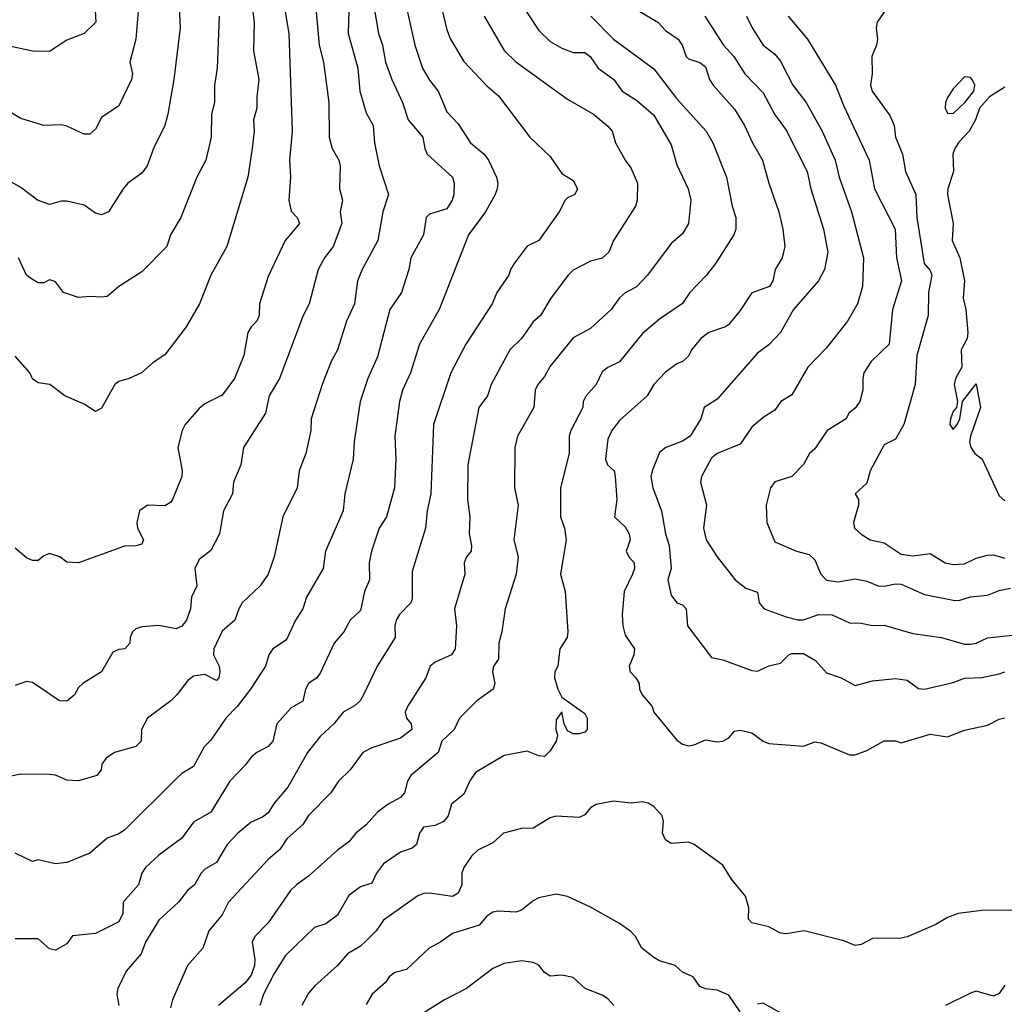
# Model space of a CAD drawing. Header units: metres. Extents: x -46681 to -43747, y -240911 to -237677.
# Tile 112 of 256: x -45738 to -45652, y -240104 to -240019. Entities that reach past the tile are written whole.
import ezdxf

# ---------------------------------------------------------------- set-up
doc = ezdxf.new("R2010")
doc.units = ezdxf.units.M
doc.layers.add('CONTOUR_INDEX', color=1, linetype='Continuous')
doc.layers.add('CONTOUR_INTER', color=3, linetype='Continuous')

msp = doc.modelspace()

# ---------------------------------------------------------------- linework, layer by layer
at = {"layer": 'CONTOUR_INDEX'}
for points, elevation in [([(-45723.866, -240017.02), (-45723.763, -240019.52), (-45724.31, -240024.02), (-45724.815, -240027.02), (-45725.076, -240028.02), (-45726.079, -240030.02), (-45726.612, -240031.52), (-45727.095, -240032.147), (-45728.287, -240033.02), (-45728.717, -240033.52), (-45729.98, -240035.52), (-45730.595, -240035.788), (-45731.095, -240035.639), (-45732.095, -240034.944), (-45733.595, -240034.595), (-45734.095, -240034.594), (-45735.095, -240034.885), (-45736.144, -240034.52), (-45737.595, -240033.41), (-45739.095, -240032.548)], 115), ([(-45694.095, -240017.464), (-45692.595, -240019.744), (-45691.595, -240020.7), (-45690.595, -240021.307), (-45689.595, -240021.681), (-45688.595, -240021.683), (-45688.141, -240022.02), (-45687.425, -240023.02), (-45686.083, -240024.02), (-45685.359, -240025.02), (-45684.095, -240025.806), (-45682.595, -240027.107), (-45681.095, -240029.685), (-45680.595, -240031.427), (-45679.628, -240033.52), (-45679.391, -240034.52), (-45679.583, -240036.52), (-45680.095, -240037.445), (-45681.095, -240038.282), (-45683.149, -240041.02), (-45684.095, -240042.046), (-45685.095, -240042.554), (-45685.595, -240042.997), (-45686.316, -240044.02), (-45688.095, -240045.654), (-45689.595, -240046.467), (-45691.595, -240048.942), (-45692.095, -240049.823), (-45692.665, -240050.52), (-45692.918, -240051.02), (-45693.017, -240052.52), (-45694.436, -240055.02), (-45694.676, -240056.02), (-45694.694, -240059.52), (-45694.385, -240061.02), (-45694.749, -240064.02), (-45694.392, -240065.52), (-45694.569, -240067.02), (-45695.504, -240070.02), (-45695.795, -240072.02), (-45696.063, -240073.02), (-45696.095, -240074.417), (-45696.523, -240075.02), (-45696.603, -240075.52), (-45696.401, -240076.52), (-45696.554, -240077.02), (-45697.988, -240078.02), (-45699.494, -240079.52), (-45699.935, -240080.52), (-45701.017, -240081.52), (-45701.333, -240082.52), (-45703.709, -240084.52), (-45704, -240085.02), (-45704.266, -240086.02), (-45704.595, -240086.438), (-45705.694, -240087.02), (-45706.595, -240087.7), (-45707.595, -240088.792), (-45708.493, -240089.52), (-45709.095, -240090.279), (-45710.095, -240091.009), (-45712.595, -240093.268), (-45713.657, -240094.02), (-45714.166, -240094.52), (-45716.095, -240097.315), (-45717.269, -240098.52), (-45717.486, -240099.02), (-45717.259, -240100.52), (-45717.301, -240101.02), (-45717.595, -240101.879), (-45718.095, -240102.549), (-45720.41, -240104.52)], 105), ([(-45709.105, -240018.02), (-45709.157, -240020.02), (-45708.329, -240023.02), (-45708.154, -240025.02), (-45707.595, -240026.906), (-45706.996, -240028.02), (-45706.881, -240029.52), (-45706.464, -240031.52), (-45705.653, -240034.02), (-45706.132, -240035.52), (-45706.579, -240038.02), (-45707.93, -240040.52), (-45708.332, -240041.52), (-45708.596, -240043.52), (-45709.31, -240045.02), (-45710.074, -240047.52), (-45710.622, -240048.52), (-45711.423, -240050.52), (-45712.381, -240053.52), (-45712.412, -240054.52), (-45712.84, -240056.52), (-45713.427, -240058.02), (-45713.593, -240059.52), (-45714.818, -240062.02), (-45715.576, -240065.52), (-45716.095, -240067.017), (-45716.791, -240068.02), (-45718.353, -240069.52), (-45718.668, -240070.02), (-45718.991, -240071.02), (-45720.095, -240071.971), (-45720.832, -240073.52), (-45720.853, -240074.02), (-45720.375, -240075.02), (-45720.294, -240075.52), (-45720.391, -240076.02), (-45720.595, -240076.246), (-45721.595, -240075.742), (-45722.595, -240075.874), (-45723.095, -240076.259), (-45724.036, -240077.52), (-45724.57, -240078.02), (-45726.603, -240079.52), (-45727.106, -240080.52), (-45727.142, -240081.52), (-45727.595, -240082.011), (-45729.454, -240082.52), (-45730.183, -240083.02), (-45730.561, -240083.52), (-45730.624, -240084.02), (-45730.996, -240084.52), (-45732.595, -240084.979), (-45733.595, -240084.934), (-45734.595, -240084.481), (-45735.095, -240084.435), (-45737.595, -240084.405), (-45738.595, -240084.608)], 110), ([(-45670.926, -240018.52), (-45669.258, -240020.52), (-45666.803, -240024.52), (-45666.095, -240026.342), (-45663.89, -240031.02), (-45663.431, -240033.52), (-45661.641, -240037.02), (-45661.513, -240039.52), (-45661.087, -240041.52), (-45661.868, -240044.02), (-45662.155, -240047.02), (-45663.709, -240048.52), (-45664.343, -240049.52), (-45664.453, -240050.02), (-45664.426, -240051.02), (-45664.709, -240052.02), (-45665.095, -240052.584), (-45665.655, -240053.02), (-45665.886, -240053.52), (-45667.55, -240054.52), (-45668.595, -240056.114), (-45669.074, -240056.52), (-45669.595, -240057.478), (-45670.595, -240058.516), (-45672.095, -240058.978), (-45672.462, -240059.52), (-45672.832, -240061.02), (-45672.773, -240062.52), (-45672.095, -240064.194), (-45670.208, -240065.02), (-45669.095, -240065.303), (-45668.595, -240065.78), (-45668.077, -240067.02), (-45667.595, -240067.526), (-45666.595, -240067.689), (-45665.095, -240067.42), (-45664.095, -240067.628), (-45663.095, -240068.026), (-45662.595, -240068.065), (-45661.595, -240067.858), (-45661.095, -240067.887), (-45659.095, -240068.782), (-45656.595, -240069.272), (-45656.095, -240069.301), (-45655.095, -240068.982), (-45653.595, -240068.856), (-45652.595, -240068.438), (-45651.595, -240068.233)], 100)]:
    msp.add_lwpolyline(points, dxfattribs=dict(at, elevation=elevation))
at = {"layer": 'CONTOUR_INTER'}
for points, elevation in [([(-45715.655, -240012.02), (-45714.314, -240020.02), (-45714.03, -240028.52), (-45714.24, -240031.02), (-45714.153, -240032.52), (-45714.31, -240034.52), (-45714.095, -240035.465), (-45713.58, -240036.02), (-45713.374, -240036.52), (-45714.625, -240038.02), (-45716.095, -240041.144), (-45716.873, -240043.52), (-45716.879, -240044.52), (-45717.095, -240045.038), (-45717.59, -240045.52), (-45717.875, -240046.02), (-45718.232, -240048.02), (-45719.035, -240050.02), (-45720.095, -240051.458), (-45721.595, -240052.207), (-45722.095, -240052.605), (-45723.317, -240054.02), (-45723.592, -240054.52), (-45723.969, -240056.02), (-45723.577, -240058.02), (-45723.613, -240058.52), (-45724.41, -240060.52), (-45724.595, -240060.799), (-45725.095, -240061.07), (-45726.595, -240061.033), (-45727.276, -240061.52), (-45727.509, -240062.52), (-45727.449, -240063.02), (-45726.937, -240064.02), (-45727.095, -240064.418), (-45727.595, -240064.555), (-45728.595, -240064.585), (-45732.595, -240066.036), (-45733.595, -240065.97), (-45734.206, -240065.52), (-45735.095, -240065.228), (-45735.595, -240065.436), (-45736.095, -240065.842), (-45736.595, -240065.827), (-45737.095, -240065.608), (-45738.095, -240064.77)], 112), ([(-45707.791, -240012.52), (-45706.531, -240020.02), (-45706.165, -240021.02), (-45705.9, -240022.52), (-45705.364, -240024.02), (-45704.427, -240026.02), (-45703.952, -240027.52), (-45702.66, -240029.02), (-45702.499, -240030.02), (-45702.284, -240030.52), (-45700.095, -240032.52), (-45699.944, -240033.02), (-45699.971, -240034.02), (-45700.109, -240034.52), (-45700.595, -240035.253), (-45702.095, -240035.736), (-45702.368, -240036.02), (-45702.605, -240037.52), (-45703.707, -240039.52), (-45703.877, -240040.52), (-45704.513, -240042.52), (-45705.548, -240044.02), (-45706.595, -240048.113), (-45707.437, -240050.02), (-45708.126, -240052.02), (-45708.638, -240055.52), (-45708.713, -240057.02), (-45709.458, -240060.02), (-45709.585, -240061.52), (-45711.129, -240065.02), (-45711.338, -240066.52), (-45712.772, -240069.02), (-45713.106, -240070.02), (-45713.734, -240071.02), (-45714.422, -240072.52), (-45714.595, -240072.783), (-45715.688, -240073.52), (-45716.044, -240074.02), (-45716.33, -240075.02), (-45717.636, -240077.02), (-45718.802, -240078.52), (-45719.778, -240079.52), (-45721.095, -240081.433), (-45721.673, -240082.02), (-45722.595, -240083.73), (-45723.595, -240084.333), (-45724.095, -240084.794), (-45728.595, -240089.284), (-45729.095, -240089.597), (-45730.095, -240089.953), (-45731.595, -240091.262), (-45733.595, -240092.078), (-45734.595, -240092.197), (-45736.095, -240091.858), (-45736.595, -240091.987), (-45738.095, -240091.255)], 109), ([(-45727.025, -240013.52), (-45727.6, -240020.52), (-45728.133, -240022.52), (-45727.907, -240023.52), (-45727.991, -240024.02), (-45729.095, -240026.31), (-45730.595, -240027.322), (-45731.095, -240028.321), (-45731.595, -240028.775), (-45732.095, -240028.772), (-45733.595, -240028.068), (-45734.095, -240027.97), (-45735.595, -240028.024), (-45737.595, -240027.42), (-45739.095, -240026.518), (-45741.595, -240025.32), (-45742.646, -240024.52), (-45744.095, -240023.741), (-45745.595, -240023.165), (-45749.095, -240021.42), (-45753.095, -240019.668), (-45757.095, -240018.591)], 116), ([(-45704.595, -240015.385), (-45703.373, -240021.02), (-45702.71, -240023.02), (-45702.095, -240024.085), (-45701.325, -240025.02), (-45700.595, -240026.835), (-45699.595, -240027.867), (-45698.525, -240029.52), (-45697.331, -240030.52), (-45696.962, -240031.02), (-45696.264, -240032.52), (-45696.144, -240033.02), (-45696.223, -240033.52), (-45696.379, -240034.02), (-45697.215, -240035.52), (-45698.697, -240037.52), (-45701.245, -240044.02), (-45702.962, -240047.02), (-45703.727, -240049.52), (-45704.428, -240051.02), (-45704.701, -240052.02), (-45705.097, -240055.02), (-45705.008, -240057.02), (-45705.138, -240059.52), (-45705.836, -240062.02), (-45706.449, -240063.02), (-45707.138, -240065.02), (-45707.327, -240066.02), (-45707.305, -240067.52), (-45707.734, -240068.52), (-45708.095, -240070.174), (-45708.982, -240071.02), (-45709.546, -240072.02), (-45710.377, -240073.02), (-45711.595, -240075.636), (-45711.886, -240076.02), (-45712.611, -240076.52), (-45712.872, -240077.02), (-45713.095, -240078.048), (-45714.095, -240078.65), (-45715.35, -240080.02), (-45715.689, -240081.52), (-45716.095, -240082.005), (-45717.097, -240082.52), (-45717.595, -240082.935), (-45718.095, -240083.629), (-45719.439, -240085.02), (-45721.095, -240087.713), (-45722.595, -240088.56), (-45723.595, -240089.978), (-45725.595, -240091.444), (-45726.769, -240092.52), (-45727.086, -240093.02), (-45727.369, -240094.02), (-45728.701, -240095.52), (-45728.73, -240096.52), (-45729.095, -240097.242), (-45731.095, -240098.245), (-45733.095, -240098.467), (-45733.595, -240099.154), (-45734.595, -240099.691), (-45735.095, -240099.572), (-45736.095, -240098.706), (-45738.095, -240098.707)], 108), ([(-45717.651, -240016.52), (-45717.312, -240019.02), (-45717.387, -240021.52), (-45716.907, -240024.02), (-45717.105, -240025.52), (-45717.097, -240026.52), (-45717.39, -240027.52), (-45717.324, -240028.52), (-45717.492, -240030.02), (-45717.871, -240032.52), (-45719.693, -240038.52), (-45721.089, -240041.02), (-45722.079, -240043.52), (-45723.243, -240045.52), (-45725.095, -240047.937), (-45726.095, -240048.612), (-45727.101, -240049.52), (-45728.176, -240050.02), (-45729.095, -240050.283), (-45729.439, -240050.52), (-45730.595, -240052.577), (-45731.095, -240052.87), (-45732.095, -240052.25), (-45733.759, -240051.52), (-45735.07, -240050.52), (-45736.095, -240050.385), (-45736.595, -240050.033), (-45736.828, -240049.52), (-45738.095, -240048.072)], 113), ([(-45701.46, -240016.02), (-45700.595, -240019.687), (-45700.254, -240020.52), (-45699.095, -240022.455), (-45697.095, -240024.571), (-45696.095, -240025.445), (-45693.372, -240029.02), (-45691.595, -240030.714), (-45690.595, -240032.18), (-45689.595, -240032.806), (-45689.244, -240033.52), (-45689.467, -240034.02), (-45690.095, -240034.299), (-45690.306, -240034.52), (-45690.817, -240035.52), (-45692.595, -240038.02), (-45693.595, -240038.49), (-45694.733, -240040.02), (-45695.054, -240040.52), (-45695.185, -240041.02), (-45696.252, -240042.52), (-45696.652, -240043.52), (-45698.939, -240047.02), (-45700.239, -240049.52), (-45701.735, -240054.02), (-45701.975, -240060.02), (-45702.302, -240061.52), (-45702.443, -240063.02), (-45703.595, -240066.788), (-45703.595, -240069.15), (-45703.706, -240069.52), (-45704.702, -240070.52), (-45704.984, -240071.02), (-45705.099, -240071.52), (-45705.063, -240072.52), (-45706.64, -240075.02), (-45707.825, -240077.52), (-45708.123, -240078.02), (-45708.595, -240078.453), (-45709.596, -240079.02), (-45710.41, -240080.02), (-45711.595, -240081.135), (-45712.7, -240082.52), (-45714.406, -240085.52), (-45715.595, -240086.922), (-45716.095, -240087.764), (-45716.595, -240088.141), (-45717.595, -240088.588), (-45718.74, -240089.52), (-45719.681, -240090.52), (-45720.595, -240092.07), (-45721.595, -240092.674), (-45721.937, -240093.02), (-45722.502, -240094.02), (-45723.111, -240094.52), (-45723.89, -240095.52), (-45725.595, -240097.091), (-45726.758, -240099.02), (-45727.15, -240100.02), (-45728.435, -240101.52), (-45729.163, -240103.02), (-45729.246, -240103.52), (-45729.068, -240104.52)], 107), ([(-45712.004, -240017.52), (-45711.668, -240021.02), (-45711.313, -240022.52), (-45710.837, -240026.02), (-45710.793, -240029.02), (-45710.558, -240030.02), (-45709.978, -240031.02), (-45709.856, -240031.52), (-45709.906, -240033.52), (-45709.651, -240034.52), (-45709.844, -240035.52), (-45709.716, -240036.52), (-45710.459, -240038.52), (-45711.226, -240039.52), (-45711.749, -240040.52), (-45712.531, -240043.52), (-45713.073, -240044.52), (-45715.132, -240050.02), (-45716.007, -240051.52), (-45716.326, -240053.02), (-45718.243, -240056.02), (-45718.478, -240057.52), (-45719.119, -240059.02), (-45719.217, -240060.02), (-45719.989, -240061.52), (-45720.323, -240063.52), (-45721.095, -240064.962), (-45722.095, -240065.749), (-45722.485, -240066.52), (-45722.294, -240068.02), (-45722.77, -240069.02), (-45722.85, -240070.02), (-45723.208, -240071.02), (-45723.595, -240071.545), (-45724.095, -240071.774), (-45725.595, -240071.479), (-45727.095, -240071.604), (-45727.595, -240071.779), (-45727.891, -240072.02), (-45728.102, -240072.52), (-45728.131, -240073.02), (-45728.561, -240073.52), (-45729.095, -240073.575), (-45729.595, -240073.797), (-45730.595, -240075.496), (-45732.209, -240076.52), (-45732.595, -240076.854), (-45732.943, -240077.52), (-45733.595, -240078.053), (-45734.239, -240078.02), (-45736.595, -240076.442), (-45737.095, -240076.36), (-45738.095, -240076.699)], 111), ([(-45661.844, -240017.02), (-45663.189, -240019.02), (-45663.285, -240019.52), (-45663.178, -240020.52), (-45663.246, -240021.02), (-45663.652, -240022.02), (-45663.639, -240023.52), (-45663.777, -240024.52), (-45663.614, -240025.02), (-45662.095, -240027.153), (-45661.73, -240028.02), (-45661.607, -240029.02), (-45660.984, -240030.52), (-45660.724, -240032.02), (-45659.826, -240034.02), (-45659.753, -240036.02), (-45659.11, -240040.02), (-45658.595, -240040.616), (-45658.458, -240041.02), (-45658.745, -240042.52), (-45658.773, -240044.52), (-45659.755, -240048.02), (-45659.905, -240050.52), (-45660.881, -240054.02), (-45661.595, -240055.269), (-45662.595, -240055.769), (-45663.795, -240058.02), (-45664.095, -240059.099), (-45665.095, -240060.02), (-45664.826, -240060.52), (-45664.826, -240061.02), (-45665.24, -240062.52), (-45665.159, -240063.02), (-45664.595, -240063.531), (-45663.8, -240064.02), (-45662.595, -240064.303), (-45661.095, -240065.287), (-45660.095, -240065.417), (-45658.595, -240065.209), (-45657.281, -240066.02), (-45656.595, -240066.163), (-45655.595, -240066.107), (-45654.595, -240065.623), (-45653.595, -240065.365), (-45653.095, -240065.345), (-45652.095, -240065.63)], 99), ([(-45731.152, -240018.02), (-45731.085, -240019.02), (-45732.095, -240020.024), (-45733.595, -240020.609), (-45735.095, -240021.593), (-45736.595, -240021.544), (-45738.595, -240021.109), (-45739.595, -240021.207), (-45740.595, -240021.097), (-45743.095, -240019.887), (-45745.595, -240018.995), (-45749.095, -240018.091)], 117), ([(-45683.957, -240018.02), (-45682.263, -240019.02), (-45681.595, -240019.743), (-45680.498, -240020.52), (-45680.141, -240021.02), (-45679.787, -240022.02), (-45679.595, -240022.215), (-45678.595, -240022.536), (-45678.095, -240022.921), (-45677.756, -240024.02), (-45677.447, -240024.52), (-45675.595, -240026.604), (-45674.717, -240028.02), (-45674.035, -240029.52), (-45673.16, -240031.02), (-45672.614, -240033.02), (-45671.743, -240035.52), (-45671.393, -240037.02), (-45671.227, -240038.52), (-45671.451, -240039.52), (-45672.054, -240040.52), (-45672.258, -240041.52), (-45672.54, -240042.02), (-45674.095, -240042.56), (-45675.095, -240044.084), (-45676.095, -240045.302), (-45676.362, -240045.52), (-45677.81, -240046.02), (-45678.527, -240046.52), (-45679.325, -240047.52), (-45679.595, -240048.062), (-45680.095, -240048.518), (-45680.595, -240048.739), (-45681.595, -240049.467), (-45682.592, -240050.52), (-45683.174, -240051.52), (-45685.595, -240053.664), (-45686.233, -240054.52), (-45686.595, -240055.288), (-45686.805, -240057.02), (-45686.628, -240057.52), (-45686.051, -240058.02), (-45685.95, -240058.52), (-45685.816, -240060.52), (-45686.02, -240062.02), (-45685.095, -240062.903), (-45684.728, -240063.52), (-45684.647, -240064.02), (-45684.996, -240065.02), (-45684.78, -240065.52), (-45684.301, -240066.02), (-45684.278, -240066.52), (-45684.453, -240067.02), (-45685.187, -240068.52), (-45685.339, -240070.52), (-45685.296, -240071.52), (-45685.095, -240072.322), (-45684.286, -240073.52), (-45684.342, -240074.02), (-45684.74, -240075.02), (-45684.659, -240075.52), (-45684.158, -240076.02), (-45683.861, -240076.52), (-45683.843, -240077.02), (-45683.625, -240077.52), (-45682.757, -240078.52), (-45682.606, -240079.02), (-45680.595, -240081.45), (-45680.095, -240081.782), (-45679.595, -240081.93), (-45679.095, -240081.861), (-45678.095, -240081.428), (-45677.095, -240081.584), (-45676.595, -240081.521), (-45676.095, -240081.23), (-45675.595, -240080.67), (-45675.095, -240080.582), (-45674.095, -240080.818), (-45673.095, -240081.538), (-45672.595, -240081.722), (-45669.595, -240081.969), (-45668.595, -240081.601), (-45668.095, -240081.668), (-45665.595, -240082.712), (-45665.095, -240082.712), (-45664.095, -240082.348), (-45662.595, -240081.518), (-45661.595, -240081.513), (-45661.095, -240081.689), (-45658.595, -240080.927), (-45657.095, -240081.16), (-45655.595, -240080.587), (-45653.595, -240080.131), (-45652.595, -240079.62), (-45652.095, -240079.495)], 103), ([(-45720.353, -240018.52), (-45720.533, -240023.02), (-45720.781, -240024.52), (-45720.768, -240026.02), (-45721.021, -240027.02), (-45721.068, -240029.02), (-45721.516, -240031.02), (-45722.311, -240032.52), (-45723.705, -240036.02), (-45724.582, -240037.52), (-45724.91, -240038.52), (-45727.095, -240040.73), (-45729.095, -240042.018), (-45730.095, -240042.878), (-45730.595, -240042.952), (-45731.595, -240042.88), (-45732.595, -240042.98), (-45733.875, -240042.52), (-45734.595, -240041.594), (-45734.781, -240041.52), (-45735.095, -240041.445), (-45735.595, -240041.688), (-45736.095, -240041.692), (-45736.595, -240041.415), (-45737.106, -240041.02), (-45737.795, -240039.52)], 114), ([(-45697.342, -240018.52), (-45695.595, -240021.487), (-45694.595, -240022.49), (-45690.095, -240025.73), (-45687.827, -240027.02), (-45686.595, -240028.059), (-45686.211, -240028.52), (-45685.926, -240029.52), (-45685.095, -240031.034), (-45684.595, -240031.698), (-45684.009, -240033.02), (-45684.033, -240034.52), (-45684.202, -240035.02), (-45686.091, -240038.02), (-45686.516, -240039.02), (-45687.095, -240039.557), (-45688.095, -240039.805), (-45689.595, -240040.595), (-45690.049, -240041.02), (-45691.561, -240043.02), (-45692.44, -240044.52), (-45693.095, -240045.081), (-45694.087, -240046.52), (-45695.107, -240047.52), (-45696.726, -240050.52), (-45697.047, -240051.52), (-45697.809, -240052.52), (-45698.753, -240057.52), (-45698.783, -240060.52), (-45698.571, -240062.02), (-45698.635, -240063.52), (-45698.427, -240064.52), (-45698.483, -240065.02), (-45698.888, -240065.52), (-45699.09, -240066.02), (-45699.027, -240067.02), (-45699.928, -240070.02), (-45699.744, -240071.52), (-45699.861, -240073.52), (-45700.185, -240074.02), (-45701.595, -240074.671), (-45702.039, -240075.02), (-45702.401, -240076.02), (-45704.005, -240078.52), (-45704.217, -240079.02), (-45704.093, -240079.52), (-45703.686, -240080.02), (-45703.625, -240080.52), (-45704.595, -240081.262), (-45707.095, -240082.112), (-45707.873, -240082.52), (-45708.971, -240084.02), (-45709.985, -240085.02), (-45710.674, -240086.02), (-45712.595, -240088.002), (-45713.095, -240088.767), (-45714.475, -240090.02), (-45715.095, -240090.959), (-45716.095, -240091.834), (-45719.551, -240095.52), (-45720.095, -240096.618), (-45721.265, -240098.02), (-45721.795, -240099.52), (-45723.123, -240101.02), (-45724.409, -240104.02), (-45724.595, -240104.721)], 106), ([(-45688.058, -240018.52), (-45686.095, -240020.511), (-45682.595, -240023.087), (-45680.595, -240025.683), (-45678.06, -240028.52), (-45677.473, -240029.52), (-45676.29, -240032.52), (-45675.802, -240035.02), (-45675.46, -240036.02), (-45675.479, -240037.02), (-45675.64, -240037.52), (-45677.241, -240040.02), (-45678.012, -240041.02), (-45679.47, -240042.52), (-45680.095, -240043.487), (-45682.095, -240044.836), (-45683.595, -240046.082), (-45685.595, -240048.56), (-45686.595, -240049.046), (-45687.095, -240049.441), (-45687.612, -240050.52), (-45688.488, -240051.52), (-45688.738, -240052.02), (-45688.779, -240052.52), (-45689.804, -240054.52), (-45689.951, -240055.02), (-45689.95, -240056.52), (-45690.693, -240059.52), (-45690.71, -240062.02), (-45690.373, -240063.02), (-45690.202, -240064.02), (-45690.716, -240067.02), (-45690.316, -240068.52), (-45690.057, -240072.02), (-45690.131, -240072.52), (-45690.762, -240073.52), (-45690.95, -240075.02), (-45691.207, -240075.52), (-45691.225, -240076.02), (-45690.951, -240077.02), (-45690.595, -240077.711), (-45688.595, -240079.139), (-45688.384, -240079.52), (-45688.385, -240080.52), (-45688.595, -240080.758), (-45689.095, -240080.887), (-45689.595, -240080.901), (-45690.095, -240080.644), (-45690.384, -240080.02), (-45690.595, -240078.983), (-45691.095, -240079.686), (-45691.104, -240080.52), (-45690.96, -240081.02), (-45691.08, -240081.52), (-45691.595, -240082.365), (-45692.095, -240082.853), (-45692.595, -240082.813), (-45693.595, -240082.417), (-45695.595, -240082.784), (-45698.095, -240084.255), (-45698.595, -240084.984), (-45699.095, -240086.142), (-45700.188, -240087.02), (-45700.461, -240088.02), (-45700.873, -240088.52), (-45701.595, -240088.854), (-45702.619, -240089.02), (-45702.969, -240089.52), (-45703.205, -240090.52), (-45703.595, -240090.841), (-45704.595, -240091.176), (-45706.095, -240092.191), (-45706.684, -240093.02), (-45707.095, -240093.887), (-45708.095, -240094.196), (-45709.095, -240094.947), (-45710.095, -240096.657), (-45711.095, -240097.412), (-45712.095, -240097.721), (-45714.595, -240100.157), (-45715.595, -240101.721), (-45716.521, -240103.52), (-45716.827, -240104.52)], 104), ([(-45678.169, -240018.52), (-45676.538, -240021.02), (-45675.64, -240022.02), (-45674.682, -240023.52), (-45673.095, -240025.165), (-45672.111, -240027.02), (-45671.095, -240028.424), (-45669.274, -240032.02), (-45668.951, -240033.52), (-45667.859, -240037.02), (-45667.474, -240039.02), (-45667.759, -240040.52), (-45668.291, -240041.52), (-45670.476, -240044.02), (-45671.595, -240046.021), (-45672.595, -240047.077), (-45673.595, -240047.8), (-45677.095, -240051.812), (-45678.235, -240052.52), (-45678.504, -240053.52), (-45679.45, -240055.02), (-45680.095, -240055.456), (-45681.562, -240056.02), (-45682.095, -240056.444), (-45682.746, -240058.02), (-45682.858, -240058.52), (-45682.698, -240059.52), (-45681.937, -240061.52), (-45681.583, -240063.52), (-45681.275, -240064.52), (-45681.103, -240066.52), (-45681.394, -240067.52), (-45681.095, -240068.831), (-45680.595, -240069.519), (-45680.095, -240069.679), (-45679.787, -240070.02), (-45679.661, -240071.52), (-45677.595, -240074.274), (-45676.595, -240074.477), (-45674.095, -240075.382), (-45673.595, -240075.461), (-45672.595, -240074.972), (-45671.595, -240074.744), (-45670.861, -240074.02), (-45670.595, -240073.904), (-45669.595, -240073.91), (-45668.565, -240074.52), (-45667.595, -240075.579), (-45666.322, -240076.02), (-45665.095, -240076.685), (-45663.595, -240076.296), (-45661.595, -240076.074), (-45660.595, -240076.233), (-45659.595, -240076.961), (-45659.095, -240077.015), (-45656.595, -240076.42), (-45655.595, -240076.055), (-45654.095, -240075.991), (-45652.595, -240075.683), (-45652.095, -240075.519)], 102), ([(-45674.544, -240018.52), (-45674.065, -240019.52), (-45673.1, -240021.02), (-45672.095, -240021.826), (-45671.595, -240022.423), (-45670.523, -240024.52), (-45669.357, -240026.02), (-45667.986, -240028.52), (-45666.846, -240031.02), (-45666.501, -240032.52), (-45665.434, -240035.52), (-45664.374, -240039.52), (-45664.472, -240042.02), (-45664.893, -240043.52), (-45665.785, -240045.02), (-45667.595, -240047.354), (-45669.224, -240049.02), (-45670.595, -240051.416), (-45671.569, -240052.02), (-45672.095, -240052.76), (-45673.095, -240053.406), (-45674.095, -240054.251), (-45675.095, -240055.714), (-45677.082, -240056.52), (-45677.595, -240056.934), (-45678.458, -240058.52), (-45678.531, -240059.02), (-45678.029, -240061.02), (-45678.295, -240063.02), (-45678.051, -240064.02), (-45677.095, -240065.506), (-45675.518, -240067.52), (-45674.595, -240068.247), (-45673.595, -240068.591), (-45673.432, -240069.52), (-45673, -240070.02), (-45671.095, -240070.737), (-45670.095, -240070.974), (-45669.595, -240070.981), (-45668.291, -240070.52), (-45667.095, -240070.564), (-45665.595, -240071.254), (-45664.595, -240071.275), (-45663.595, -240071.487), (-45662.595, -240071.436), (-45660.095, -240072.162), (-45657.595, -240072.509), (-45655.595, -240073.099), (-45655.095, -240073.101), (-45654.595, -240073.016), (-45653.595, -240072.558), (-45650.095, -240072.171)], 101), ([(-45655.595, -240023.783), (-45656.595, -240024.829), (-45657.095, -240025.595), (-45657.268, -240026.02), (-45657.282, -240026.52), (-45657.095, -240026.94), (-45656.595, -240026.971), (-45655.571, -240026.02), (-45654.781, -240025.02), (-45654.7, -240024.52), (-45654.937, -240024.02), (-45655.095, -240023.847), (-45655.595, -240023.783)], 98), ([(-45652.095, -240024.687), (-45653.431, -240025.52), (-45654.309, -240026.52), (-45654.639, -240027.52), (-45655.19, -240028.52), (-45656.095, -240029.46), (-45656.437, -240030.02), (-45656.621, -240030.52), (-45656.561, -240032.02), (-45657.053, -240033.52), (-45657.076, -240034.02), (-45656.584, -240036.52), (-45656.687, -240038.02), (-45656.001, -240039.52), (-45655.619, -240041.52), (-45655.73, -240043.02), (-45655.503, -240044.02), (-45655.32, -240046.02), (-45655.366, -240046.52), (-45655.901, -240047.52), (-45655.836, -240049.02), (-45656.388, -240050.02), (-45656.512, -240050.52), (-45656.213, -240052.02), (-45656.293, -240052.52), (-45656.595, -240052.865), (-45656.83, -240053.52), (-45656.878, -240054.02), (-45656.595, -240054.435), (-45656.247, -240054.02), (-45656.022, -240053.52), (-45655.783, -240052.02), (-45654.595, -240050.463), (-45654.219, -240052.52), (-45655.074, -240055.02), (-45655.161, -240055.52), (-45655.062, -240056.02), (-45654.714, -240056.52), (-45654.081, -240057.02), (-45652.595, -240060.206), (-45652.095, -240060.646)], 98), ([(-45650.595, -240096.232), (-45654.095, -240096.258), (-45656.142, -240096.52), (-45657.095, -240096.848), (-45658.095, -240097.481), (-45660.595, -240098.543), (-45661.095, -240098.668), (-45663.595, -240098.687), (-45664.595, -240099.205), (-45665.095, -240099.305), (-45666.095, -240098.879), (-45669.535, -240098.02), (-45671.095, -240098.269), (-45671.595, -240098.21), (-45672.595, -240097.679), (-45674.095, -240097.322), (-45674.372, -240097.02), (-45674.341, -240096.02), (-45674.643, -240095.02), (-45675.837, -240093.52), (-45676.595, -240092.316), (-45679.095, -240090.502), (-45679.595, -240090.299), (-45681.095, -240090.436), (-45681.595, -240090.118), (-45681.845, -240089.52), (-45681.759, -240088.52), (-45681.871, -240088.02), (-45682.595, -240087.222), (-45683.095, -240086.911), (-45683.595, -240086.819), (-45684.595, -240086.914), (-45686.095, -240086.735), (-45687.595, -240087.049), (-45688.095, -240087.327), (-45688.595, -240087.94), (-45689.095, -240088.158), (-45691.095, -240088.047), (-45691.595, -240088.198), (-45693.095, -240089.099), (-45694.095, -240089.116), (-45695.656, -240089.52), (-45696.595, -240090.378), (-45697.899, -240091.02), (-45698.441, -240091.52), (-45699.118, -240092.52), (-45699.266, -240093.02), (-45699.268, -240094.02), (-45699.595, -240094.76), (-45700.095, -240095.034), (-45702.095, -240094.742), (-45702.595, -240094.762), (-45703.095, -240094.978), (-45706.095, -240097.099), (-45706.737, -240098.02), (-45707.595, -240098.891), (-45708.095, -240099.344), (-45709.2, -240100.02), (-45710.095, -240101.045), (-45712.095, -240102.839), (-45712.595, -240103.429), (-45713.172, -240104.52)], 103), ([(-45675.095, -240105.049), (-45676.095, -240103.612), (-45677.095, -240103.168), (-45678.095, -240103.068), (-45678.595, -240102.846), (-45679.175, -240102.02), (-45680.095, -240101.608), (-45680.736, -240101.02), (-45682.095, -240100.626), (-45682.595, -240100.325), (-45683.638, -240099.52), (-45684.204, -240098.52), (-45684.595, -240098.092), (-45685.595, -240097.388), (-45688.095, -240095.969), (-45690.095, -240095.036), (-45691.095, -240094.841), (-45692.595, -240095.162), (-45693.095, -240095.414), (-45694.095, -240096.222), (-45694.595, -240096.41), (-45696.095, -240096.301), (-45696.595, -240096.406), (-45697.095, -240096.747), (-45697.77, -240097.52), (-45700.095, -240098.242), (-45701.095, -240098.974), (-45702.132, -240099.52), (-45704.095, -240101.374), (-45705.095, -240101.646), (-45705.59, -240102.02), (-45705.907, -240102.52), (-45707.065, -240103.52), (-45707.595, -240104.412)], 102), ([(-45686.086, -240104.52), (-45686.595, -240103.936), (-45687.095, -240103.605), (-45688.571, -240103.02), (-45689.595, -240102.081), (-45690.595, -240101.864), (-45691.595, -240101.966), (-45692.095, -240101.655), (-45692.595, -240100.995), (-45693.095, -240100.764), (-45694.095, -240100.636), (-45695.595, -240100.871), (-45696.595, -240101.288), (-45698.883, -240103.02), (-45700.793, -240104.02), (-45702.595, -240105.145)], 101), ([(-45652.095, -240102.734), (-45652.595, -240103.459), (-45653.095, -240103.694), (-45654.595, -240103.259), (-45655.095, -240103.428), (-45657.252, -240104.52)], 102), ([(-45668.595, -240106.823), (-45673.095, -240104.302), (-45673.595, -240104.408)], 102)]:
    msp.add_lwpolyline(points, dxfattribs=dict(at, elevation=elevation))

doc.saveas('drawing.dxf')
